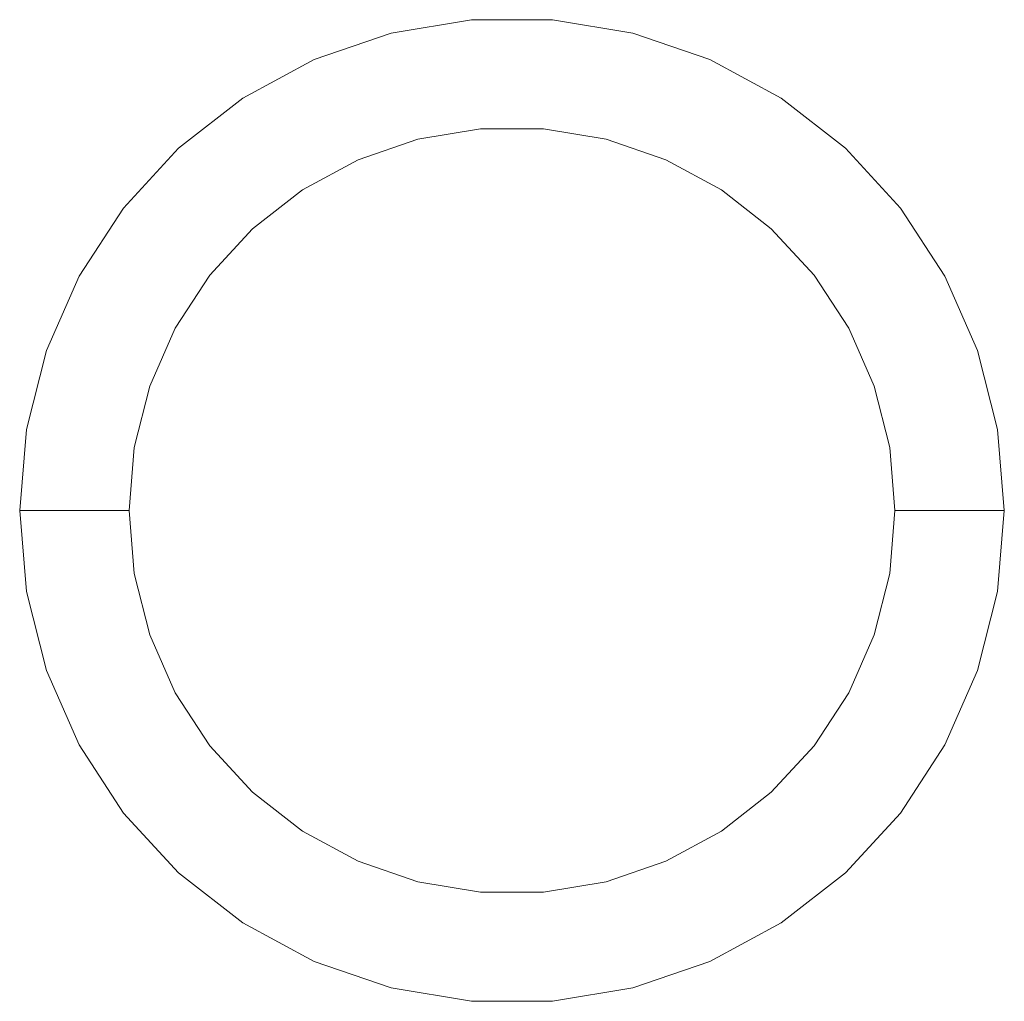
# Model space of a CAD drawing. Header units: millimetres. Extents: x 4476663 to 4477054, y -30323851 to -30323414.
# Tile 165 of 256: x 4476856.14 to 4476858.84, y -30323578.4 to -30323575.71. Entities that reach past the tile are written whole.
import ezdxf

# ---------------------------------------------------------------- set-up
doc = ezdxf.new("R2010")
doc.units = ezdxf.units.MM
doc.layers.add('IFC-Parede padrão-Contorno', color=44, linetype='Continuous', lineweight=5)

msp = doc.modelspace()

# ---------------------------------------------------------------- linework, layer by layer
at = {"layer": 'IFC-Parede padrão-Contorno', "color": 8, "lineweight": 5}
for p, q in [((4476857.1539, -30323575.7436), (4476857.3738, -30323575.7069)), ((4476857.3738, -30323575.7069), (4476857.5968, -30323575.7069)), ((4476857.5968, -30323575.7069), (4476857.8167, -30323575.7436)), ((4476856.943, -30323575.816), (4476857.1539, -30323575.7436)), ((4476857.8167, -30323575.7436), (4476858.0276, -30323575.816)), ((4476856.7469, -30323575.9221), (4476856.943, -30323575.816)), ((4476858.0276, -30323575.816), (4476858.2237, -30323575.9221)), ((4476856.571, -30323576.0591), (4476856.7469, -30323575.9221)), ((4476858.2237, -30323575.9221), (4476858.3996, -30323576.0591)), ((4476857.2275, -30323576.0344), (4476857.3986, -30323576.0059)), ((4476857.3986, -30323576.0059), (4476857.572, -30323576.0059)), ((4476857.572, -30323576.0059), (4476857.7431, -30323576.0344)), ((4476857.0635, -30323576.0907), (4476857.2275, -30323576.0344)), ((4476857.7431, -30323576.0344), (4476857.9071, -30323576.0907)), ((4476856.4199, -30323576.2231), (4476856.571, -30323576.0591)), ((4476858.3996, -30323576.0591), (4476858.5506, -30323576.2231)), ((4476856.911, -30323576.1733), (4476857.0635, -30323576.0907)), ((4476857.9071, -30323576.0907), (4476858.0596, -30323576.1733)), ((4476856.7741, -30323576.2798), (4476856.911, -30323576.1733)), ((4476858.0596, -30323576.1733), (4476858.1964, -30323576.2798)), ((4476856.298, -30323576.4097), (4476856.4199, -30323576.2231)), ((4476858.5506, -30323576.2231), (4476858.6726, -30323576.4097)), ((4476856.6567, -30323576.4074), (4476856.7741, -30323576.2798)), ((4476858.1964, -30323576.2798), (4476858.3139, -30323576.4074)), ((4476856.2084, -30323576.6139), (4476856.298, -30323576.4097)), ((4476856.5618, -30323576.5525), (4476856.6567, -30323576.4074)), ((4476858.3139, -30323576.4074), (4476858.4087, -30323576.5525)), ((4476858.6726, -30323576.4097), (4476858.7621, -30323576.6139)), ((4476856.4922, -30323576.7113), (4476856.5618, -30323576.5525)), ((4476858.4087, -30323576.5525), (4476858.4784, -30323576.7113)), ((4476856.1537, -30323576.8301), (4476856.2084, -30323576.6139)), ((4476858.7621, -30323576.6139), (4476858.8169, -30323576.8301)), ((4476856.4496, -30323576.8794), (4476856.4922, -30323576.7113)), ((4476858.4784, -30323576.7113), (4476858.521, -30323576.8794)), ((4476856.1353, -30323577.0523), (4476856.1537, -30323576.8301)), ((4476858.8169, -30323576.8301), (4476858.8353, -30323577.0523)), ((4476856.4353, -30323577.0523), (4476856.4496, -30323576.8794)), ((4476858.521, -30323576.8794), (4476858.5353, -30323577.0523)), ((4476856.1353, -30323577.0523), (4476856.4353, -30323577.0523)), ((4476856.1353, -30323577.0523), (4476856.1537, -30323577.2745)), ((4476856.4353, -30323577.0523), (4476856.4496, -30323577.2251)), ((4476858.521, -30323577.2251), (4476858.5353, -30323577.0523)), ((4476858.5353, -30323577.0523), (4476858.8353, -30323577.0523)), ((4476858.8169, -30323577.2745), (4476858.8353, -30323577.0523)), ((4476856.4496, -30323577.2251), (4476856.4922, -30323577.3932)), ((4476858.4784, -30323577.3932), (4476858.521, -30323577.2251)), ((4476856.1537, -30323577.2745), (4476856.2084, -30323577.4906)), ((4476858.7621, -30323577.4906), (4476858.8169, -30323577.2745)), ((4476856.4922, -30323577.3932), (4476856.5618, -30323577.552)), ((4476858.4087, -30323577.552), (4476858.4784, -30323577.3932)), ((4476856.2084, -30323577.4906), (4476856.298, -30323577.6948)), ((4476858.6726, -30323577.6948), (4476858.7621, -30323577.4906)), ((4476856.5618, -30323577.552), (4476856.6567, -30323577.6972)), ((4476858.3139, -30323577.6972), (4476858.4087, -30323577.552)), ((4476856.298, -30323577.6948), (4476856.4199, -30323577.8815)), ((4476856.6567, -30323577.6972), (4476856.7741, -30323577.8248)), ((4476858.1964, -30323577.8248), (4476858.3139, -30323577.6972)), ((4476858.5506, -30323577.8815), (4476858.6726, -30323577.6948)), ((4476856.7741, -30323577.8248), (4476856.911, -30323577.9313)), ((4476858.0596, -30323577.9313), (4476858.1964, -30323577.8248)), ((4476856.4199, -30323577.8815), (4476856.571, -30323578.0455)), ((4476858.3996, -30323578.0455), (4476858.5506, -30323577.8815)), ((4476856.911, -30323577.9313), (4476857.0635, -30323578.0138)), ((4476857.9071, -30323578.0138), (4476858.0596, -30323577.9313)), ((4476857.0635, -30323578.0138), (4476857.2275, -30323578.0702)), ((4476857.7431, -30323578.0702), (4476857.9071, -30323578.0138)), ((4476856.571, -30323578.0455), (4476856.7469, -30323578.1825)), ((4476858.2237, -30323578.1825), (4476858.3996, -30323578.0455)), ((4476857.2275, -30323578.0702), (4476857.3986, -30323578.0987)), ((4476857.572, -30323578.0987), (4476857.7431, -30323578.0702)), ((4476857.3986, -30323578.0987), (4476857.572, -30323578.0987)), ((4476856.7469, -30323578.1825), (4476856.943, -30323578.2886)), ((4476858.0276, -30323578.2886), (4476858.2237, -30323578.1825)), ((4476856.943, -30323578.2886), (4476857.1539, -30323578.361)), ((4476857.8167, -30323578.361), (4476858.0276, -30323578.2886)), ((4476857.1539, -30323578.361), (4476857.3738, -30323578.3977)), ((4476857.5968, -30323578.3977), (4476857.8167, -30323578.361)), ((4476857.3738, -30323578.3977), (4476857.5968, -30323578.3977))]:
    msp.add_line(p, q, dxfattribs=at)

doc.saveas('drawing.dxf')
